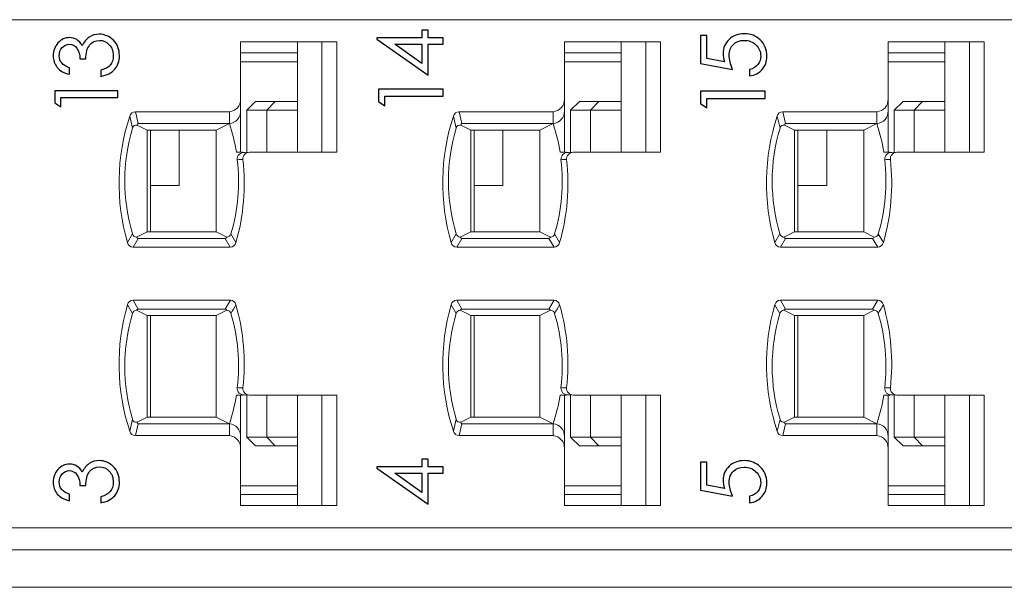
# Model space of a CAD drawing. Header units: millimetres. Extents: x 0 to 427, y 0 to 299.
# Tile 29 of 38: x 158 to 180, y 226 to 239. Entities that reach past the tile are written whole.
import ezdxf

# ---------------------------------------------------------------- set-up
doc = ezdxf.new("R2010")
doc.units = ezdxf.units.MM
doc.header["$LTSCALE"] = 23.1
doc.header["$MEASUREMENT"] = 0
doc.layers.get('0').update_dxf_attribs({"lineweight": 18})
doc.layers.add('1_6', color=7, linetype='Continuous', lineweight=18)
doc.layers.add('layer 1', color=7, linetype='Continuous')

msp = doc.modelspace()

# ---------------------------------------------------------------- linework, layer by layer
at = {"color": 7, "linetype": 'Continuous', "lineweight": 0}
msp.add_line((110.541, 226.369), (207.138, 226.369), dxfattribs=at)
at = {"layer": '1_6', "color": 7, "linetype": 'Continuous', "lineweight": 0}
for p, q in [((202.645, 239.219), (134.96, 239.219)), ((134.96, 227.719), (202.645, 227.719)), ((134.618, 227.219), (204.236, 227.219))]:
    msp.add_line(p, q, dxfattribs=at)
at = {"layer": 'layer 1', "color": 6}
for points, knots in [([(159.269, 238.128), (159.269, 238.128), (159.269, 237.983), (159.269, 237.983), (159.269, 237.983), (159.151, 238.01), (159.06, 238.06), (158.997, 238.135), (158.997, 238.135), (158.934, 238.21), (158.903, 238.299), (158.903, 238.403), (158.903, 238.403), (158.903, 238.516), (158.939, 238.612), (159.01, 238.692), (159.01, 238.692), (159.082, 238.773), (159.169, 238.813), (159.271, 238.813), (159.271, 238.813), (159.394, 238.813), (159.492, 238.752), (159.563, 238.63), (159.563, 238.63), (159.598, 238.713), (159.649, 238.778), (159.717, 238.824), (159.717, 238.824), (159.786, 238.869), (159.86, 238.892), (159.941, 238.892), (159.941, 238.892), (160.067, 238.892), (160.176, 238.846), (160.266, 238.754), (160.266, 238.754), (160.357, 238.662), (160.403, 238.545), (160.403, 238.405), (160.403, 238.405), (160.403, 238.28), (160.367, 238.177), (160.296, 238.096), (160.296, 238.096), (160.225, 238.016), (160.122, 237.962), (159.985, 237.935), (159.985, 237.935), (159.985, 237.935), (159.985, 238.075), (159.985, 238.075), (159.985, 238.075), (160.079, 238.1), (160.149, 238.139), (160.195, 238.191), (160.195, 238.191), (160.241, 238.243), (160.263, 238.315), (160.263, 238.407), (160.263, 238.407), (160.263, 238.506), (160.233, 238.589), (160.172, 238.654), (160.172, 238.654), (160.111, 238.719), (160.038, 238.751), (159.953, 238.751), (159.953, 238.751), (159.858, 238.751), (159.782, 238.715), (159.727, 238.644), (159.727, 238.644), (159.672, 238.572), (159.643, 238.468), (159.641, 238.331), (159.641, 238.331), (159.641, 238.331), (159.51, 238.331), (159.51, 238.331), (159.51, 238.331), (159.51, 238.429), (159.487, 238.509), (159.442, 238.571), (159.442, 238.571), (159.397, 238.633), (159.34, 238.663), (159.271, 238.663), (159.271, 238.663), (159.206, 238.663), (159.151, 238.639), (159.107, 238.589), (159.107, 238.589), (159.062, 238.539), (159.04, 238.477), (159.04, 238.403), (159.04, 238.403), (159.04, 238.337), (159.059, 238.282), (159.097, 238.239), (159.097, 238.239), (159.134, 238.196), (159.192, 238.159), (159.269, 238.128)], [0, 0, 0, 0, 0.037037, 0.037037, 0.037037, 0.037037, 0.074074, 0.074074, 0.074074, 0.074074, 0.111111, 0.111111, 0.111111, 0.111111, 0.148148, 0.148148, 0.148148, 0.148148, 0.185185, 0.185185, 0.185185, 0.185185, 0.222222, 0.222222, 0.222222, 0.222222, 0.259259, 0.259259, 0.259259, 0.259259, 0.296296, 0.296296, 0.296296, 0.296296, 0.333333, 0.333333, 0.333333, 0.333333, 0.37037, 0.37037, 0.37037, 0.37037, 0.407407, 0.407407, 0.407407, 0.407407, 0.444444, 0.444444, 0.444444, 0.444444, 0.481481, 0.481481, 0.481481, 0.481481, 0.518519, 0.518519, 0.518519, 0.518519, 0.555556, 0.555556, 0.555556, 0.555556, 0.592593, 0.592593, 0.592593, 0.592593, 0.62963, 0.62963, 0.62963, 0.62963, 0.666667, 0.666667, 0.666667, 0.666667, 0.703704, 0.703704, 0.703704, 0.703704, 0.740741, 0.740741, 0.740741, 0.740741, 0.777778, 0.777778, 0.777778, 0.777778, 0.814815, 0.814815, 0.814815, 0.814815, 0.851852, 0.851852, 0.851852, 0.851852, 0.888889, 0.888889, 0.888889, 0.888889, 0.925926, 0.925926, 0.925926, 0.925926, 1, 1, 1, 1]), ([(166.233, 238.778), (166.233, 238.778), (166.233, 238.807), (166.233, 238.807), (166.233, 238.807), (166.233, 238.807), (167.252, 238.807), (167.252, 238.807), (167.252, 238.807), (167.252, 238.807), (167.252, 238.984), (167.252, 238.984), (167.252, 238.984), (167.252, 238.984), (167.392, 238.984), (167.392, 238.984), (167.392, 238.984), (167.392, 238.984), (167.392, 238.807), (167.392, 238.807), (167.392, 238.807), (167.392, 238.807), (167.733, 238.807), (167.733, 238.807), (167.733, 238.807), (167.733, 238.807), (167.733, 238.662), (167.733, 238.662), (167.733, 238.662), (167.733, 238.662), (167.392, 238.662), (167.392, 238.662), (167.392, 238.662), (167.392, 238.662), (167.392, 237.961), (167.392, 237.961), (167.392, 237.961), (167.392, 237.961), (166.233, 238.778), (166.233, 238.778)], [0, 0, 0, 0, 0.090909, 0.090909, 0.090909, 0.090909, 0.181818, 0.181818, 0.181818, 0.181818, 0.272727, 0.272727, 0.272727, 0.272727, 0.363636, 0.363636, 0.363636, 0.363636, 0.454545, 0.454545, 0.454545, 0.454545, 0.545455, 0.545455, 0.545455, 0.545455, 0.636364, 0.636364, 0.636364, 0.636364, 0.727273, 0.727273, 0.727273, 0.727273, 0.818182, 0.818182, 0.818182, 0.818182, 1, 1, 1, 1]), ([(173.563, 238.864), (173.563, 238.864), (173.701, 238.864), (173.701, 238.864), (173.701, 238.864), (173.701, 238.864), (173.701, 238.342), (173.701, 238.342), (173.701, 238.342), (173.701, 238.342), (174.101, 238.269), (174.101, 238.269), (174.101, 238.269), (174.082, 238.334), (174.072, 238.395), (174.072, 238.452), (174.072, 238.452), (174.072, 238.58), (174.118, 238.687), (174.208, 238.772), (174.208, 238.772), (174.298, 238.858), (174.413, 238.901), (174.551, 238.901), (174.551, 238.901), (174.695, 238.901), (174.817, 238.854), (174.915, 238.761), (174.915, 238.761), (175.014, 238.668), (175.063, 238.545), (175.063, 238.391), (175.063, 238.391), (175.063, 238.274), (175.028, 238.175), (174.958, 238.093), (174.958, 238.093), (174.888, 238.01), (174.792, 237.961), (174.672, 237.945), (174.672, 237.945), (174.672, 237.945), (174.672, 238.094), (174.672, 238.094), (174.672, 238.094), (174.753, 238.111), (174.816, 238.148), (174.859, 238.204), (174.859, 238.204), (174.903, 238.259), (174.924, 238.324), (174.924, 238.397), (174.924, 238.397), (174.924, 238.494), (174.888, 238.577), (174.816, 238.647), (174.816, 238.647), (174.744, 238.717), (174.655, 238.752), (174.547, 238.752), (174.547, 238.752), (174.449, 238.752), (174.369, 238.721), (174.306, 238.66), (174.306, 238.66), (174.243, 238.599), (174.211, 238.516), (174.211, 238.411), (174.211, 238.411), (174.211, 238.319), (174.237, 238.213), (174.288, 238.094), (174.288, 238.094), (174.288, 238.094), (173.563, 238.23), (173.563, 238.23), (173.563, 238.23), (173.563, 238.23), (173.563, 238.864), (173.563, 238.864)], [0, 0, 0, 0, 0.047619, 0.047619, 0.047619, 0.047619, 0.095238, 0.095238, 0.095238, 0.095238, 0.142857, 0.142857, 0.142857, 0.142857, 0.190476, 0.190476, 0.190476, 0.190476, 0.238095, 0.238095, 0.238095, 0.238095, 0.285714, 0.285714, 0.285714, 0.285714, 0.333333, 0.333333, 0.333333, 0.333333, 0.380952, 0.380952, 0.380952, 0.380952, 0.428571, 0.428571, 0.428571, 0.428571, 0.47619, 0.47619, 0.47619, 0.47619, 0.52381, 0.52381, 0.52381, 0.52381, 0.571429, 0.571429, 0.571429, 0.571429, 0.619048, 0.619048, 0.619048, 0.619048, 0.666667, 0.666667, 0.666667, 0.666667, 0.714286, 0.714286, 0.714286, 0.714286, 0.761905, 0.761905, 0.761905, 0.761905, 0.809524, 0.809524, 0.809524, 0.809524, 0.857143, 0.857143, 0.857143, 0.857143, 0.904762, 0.904762, 0.904762, 0.904762, 1, 1, 1, 1]), ([(167.252, 238.662), (167.252, 238.662), (166.642, 238.662), (166.642, 238.662), (166.642, 238.662), (166.642, 238.662), (167.252, 238.23), (167.252, 238.23), (167.252, 238.23), (167.252, 238.23), (167.252, 238.662), (167.252, 238.662)], [0, 0, 0, 0, 0.25, 0.25, 0.25, 0.25, 0.5, 0.5, 0.5, 0.5, 1, 1, 1, 1]), ([(158.939, 237.34), (158.939, 237.34), (158.939, 237.612), (158.939, 237.612), (158.939, 237.612), (158.939, 237.612), (160.367, 237.612), (160.367, 237.612), (160.367, 237.612), (160.367, 237.612), (160.367, 237.455), (160.367, 237.455), (160.367, 237.455), (160.367, 237.455), (159.078, 237.455), (159.078, 237.455), (159.078, 237.455), (159.078, 237.455), (159.078, 237.245), (159.078, 237.245), (159.078, 237.245), (159.078, 237.245), (158.939, 237.34), (158.939, 237.34)], [0, 0, 0, 0, 0.142857, 0.142857, 0.142857, 0.142857, 0.285714, 0.285714, 0.285714, 0.285714, 0.428571, 0.428571, 0.428571, 0.428571, 0.571429, 0.571429, 0.571429, 0.571429, 0.714286, 0.714286, 0.714286, 0.714286, 1, 1, 1, 1]), ([(166.269, 237.369), (166.269, 237.369), (166.269, 237.647), (166.269, 237.647), (166.269, 237.647), (166.269, 237.647), (167.733, 237.647), (167.733, 237.647), (167.733, 237.647), (167.733, 237.647), (167.733, 237.487), (167.733, 237.487), (167.733, 237.487), (167.733, 237.487), (166.412, 237.487), (166.412, 237.487), (166.412, 237.487), (166.412, 237.487), (166.412, 237.272), (166.412, 237.272), (166.412, 237.272), (166.412, 237.272), (166.269, 237.369), (166.269, 237.369)], [0, 0, 0, 0, 0.142857, 0.142857, 0.142857, 0.142857, 0.285714, 0.285714, 0.285714, 0.285714, 0.428571, 0.428571, 0.428571, 0.428571, 0.571429, 0.571429, 0.571429, 0.571429, 0.714286, 0.714286, 0.714286, 0.714286, 1, 1, 1, 1]), ([(173.563, 237.32), (173.563, 237.32), (173.563, 237.598), (173.563, 237.598), (173.563, 237.598), (173.563, 237.598), (175.026, 237.598), (175.026, 237.598), (175.026, 237.598), (175.026, 237.598), (175.026, 237.438), (175.026, 237.438), (175.026, 237.438), (175.026, 237.438), (173.705, 237.438), (173.705, 237.438), (173.705, 237.438), (173.705, 237.438), (173.705, 237.223), (173.705, 237.223), (173.705, 237.223), (173.705, 237.223), (173.563, 237.32), (173.563, 237.32)], [0, 0, 0, 0, 0.142857, 0.142857, 0.142857, 0.142857, 0.285714, 0.285714, 0.285714, 0.285714, 0.428571, 0.428571, 0.428571, 0.428571, 0.571429, 0.571429, 0.571429, 0.571429, 0.714286, 0.714286, 0.714286, 0.714286, 1, 1, 1, 1]), ([(159.269, 228.475), (159.269, 228.475), (159.269, 228.329), (159.269, 228.329), (159.269, 228.329), (159.151, 228.356), (159.06, 228.407), (158.997, 228.481), (158.997, 228.481), (158.934, 228.556), (158.903, 228.646), (158.903, 228.749), (158.903, 228.749), (158.903, 228.862), (158.938, 228.958), (159.01, 229.039), (159.01, 229.039), (159.082, 229.119), (159.169, 229.159), (159.271, 229.159), (159.271, 229.159), (159.394, 229.159), (159.492, 229.098), (159.563, 228.976), (159.563, 228.976), (159.598, 229.059), (159.649, 229.124), (159.717, 229.17), (159.717, 229.17), (159.786, 229.216), (159.86, 229.238), (159.941, 229.238), (159.941, 229.238), (160.067, 229.238), (160.176, 229.192), (160.266, 229.1), (160.266, 229.1), (160.357, 229.008), (160.403, 228.892), (160.403, 228.751), (160.403, 228.751), (160.403, 228.626), (160.367, 228.524), (160.296, 228.443), (160.296, 228.443), (160.225, 228.362), (160.122, 228.308), (159.985, 228.282), (159.985, 228.282), (159.985, 228.282), (159.985, 228.421), (159.985, 228.421), (159.985, 228.421), (160.079, 228.446), (160.149, 228.485), (160.195, 228.537), (160.195, 228.537), (160.241, 228.59), (160.263, 228.662), (160.263, 228.753), (160.263, 228.753), (160.263, 228.853), (160.233, 228.935), (160.172, 229), (160.172, 229), (160.111, 229.065), (160.038, 229.097), (159.953, 229.097), (159.953, 229.097), (159.858, 229.097), (159.782, 229.061), (159.727, 228.99), (159.727, 228.99), (159.672, 228.918), (159.643, 228.814), (159.641, 228.677), (159.641, 228.677), (159.641, 228.677), (159.509, 228.677), (159.509, 228.677), (159.509, 228.677), (159.509, 228.776), (159.487, 228.856), (159.442, 228.917), (159.442, 228.917), (159.397, 228.979), (159.34, 229.01), (159.271, 229.01), (159.271, 229.01), (159.206, 229.01), (159.151, 228.985), (159.107, 228.935), (159.107, 228.935), (159.062, 228.885), (159.04, 228.823), (159.04, 228.749), (159.04, 228.749), (159.04, 228.683), (159.059, 228.628), (159.097, 228.585), (159.097, 228.585), (159.134, 228.542), (159.192, 228.505), (159.269, 228.475)], [0, 0, 0, 0, 0.037037, 0.037037, 0.037037, 0.037037, 0.074074, 0.074074, 0.074074, 0.074074, 0.111111, 0.111111, 0.111111, 0.111111, 0.148148, 0.148148, 0.148148, 0.148148, 0.185185, 0.185185, 0.185185, 0.185185, 0.222222, 0.222222, 0.222222, 0.222222, 0.259259, 0.259259, 0.259259, 0.259259, 0.296296, 0.296296, 0.296296, 0.296296, 0.333333, 0.333333, 0.333333, 0.333333, 0.37037, 0.37037, 0.37037, 0.37037, 0.407407, 0.407407, 0.407407, 0.407407, 0.444444, 0.444444, 0.444444, 0.444444, 0.481481, 0.481481, 0.481481, 0.481481, 0.518519, 0.518519, 0.518519, 0.518519, 0.555556, 0.555556, 0.555556, 0.555556, 0.592593, 0.592593, 0.592593, 0.592593, 0.62963, 0.62963, 0.62963, 0.62963, 0.666667, 0.666667, 0.666667, 0.666667, 0.703704, 0.703704, 0.703704, 0.703704, 0.740741, 0.740741, 0.740741, 0.740741, 0.777778, 0.777778, 0.777778, 0.777778, 0.814815, 0.814815, 0.814815, 0.814815, 0.851852, 0.851852, 0.851852, 0.851852, 0.888889, 0.888889, 0.888889, 0.888889, 0.925926, 0.925926, 0.925926, 0.925926, 1, 1, 1, 1]), ([(166.233, 229.067), (166.233, 229.067), (166.233, 229.095), (166.233, 229.095), (166.233, 229.095), (166.233, 229.095), (167.252, 229.095), (167.252, 229.095), (167.252, 229.095), (167.252, 229.095), (167.252, 229.273), (167.252, 229.273), (167.252, 229.273), (167.252, 229.273), (167.392, 229.273), (167.392, 229.273), (167.392, 229.273), (167.392, 229.273), (167.392, 229.095), (167.392, 229.095), (167.392, 229.095), (167.392, 229.095), (167.733, 229.095), (167.733, 229.095), (167.733, 229.095), (167.733, 229.095), (167.733, 228.951), (167.733, 228.951), (167.733, 228.951), (167.733, 228.951), (167.392, 228.951), (167.392, 228.951), (167.392, 228.951), (167.392, 228.951), (167.392, 228.249), (167.392, 228.249), (167.392, 228.249), (167.392, 228.249), (166.233, 229.067), (166.233, 229.067)], [0, 0, 0, 0, 0.090909, 0.090909, 0.090909, 0.090909, 0.181818, 0.181818, 0.181818, 0.181818, 0.272727, 0.272727, 0.272727, 0.272727, 0.363636, 0.363636, 0.363636, 0.363636, 0.454545, 0.454545, 0.454545, 0.454545, 0.545455, 0.545455, 0.545455, 0.545455, 0.636364, 0.636364, 0.636364, 0.636364, 0.727273, 0.727273, 0.727273, 0.727273, 0.818182, 0.818182, 0.818182, 0.818182, 1, 1, 1, 1]), ([(173.563, 229.201), (173.563, 229.201), (173.701, 229.201), (173.701, 229.201), (173.701, 229.201), (173.701, 229.201), (173.701, 228.68), (173.701, 228.68), (173.701, 228.68), (173.701, 228.68), (174.101, 228.606), (174.101, 228.606), (174.101, 228.606), (174.082, 228.671), (174.072, 228.733), (174.072, 228.79), (174.072, 228.79), (174.072, 228.917), (174.117, 229.024), (174.208, 229.109), (174.208, 229.109), (174.298, 229.195), (174.413, 229.238), (174.551, 229.238), (174.551, 229.238), (174.695, 229.238), (174.816, 229.191), (174.915, 229.098), (174.915, 229.098), (175.013, 229.005), (175.063, 228.882), (175.063, 228.728), (175.063, 228.728), (175.063, 228.612), (175.028, 228.512), (174.958, 228.43), (174.958, 228.43), (174.888, 228.348), (174.792, 228.298), (174.671, 228.282), (174.671, 228.282), (174.671, 228.282), (174.671, 228.431), (174.671, 228.431), (174.671, 228.431), (174.753, 228.449), (174.815, 228.485), (174.859, 228.541), (174.859, 228.541), (174.902, 228.597), (174.924, 228.661), (174.924, 228.735), (174.924, 228.735), (174.924, 228.831), (174.888, 228.914), (174.816, 228.984), (174.816, 228.984), (174.744, 229.054), (174.654, 229.089), (174.547, 229.089), (174.547, 229.089), (174.449, 229.089), (174.369, 229.058), (174.306, 228.997), (174.306, 228.997), (174.242, 228.936), (174.211, 228.853), (174.211, 228.749), (174.211, 228.749), (174.211, 228.656), (174.237, 228.55), (174.288, 228.431), (174.288, 228.431), (174.288, 228.431), (173.563, 228.567), (173.563, 228.567), (173.563, 228.567), (173.563, 228.567), (173.563, 229.201), (173.563, 229.201)], [0, 0, 0, 0, 0.047619, 0.047619, 0.047619, 0.047619, 0.095238, 0.095238, 0.095238, 0.095238, 0.142857, 0.142857, 0.142857, 0.142857, 0.190476, 0.190476, 0.190476, 0.190476, 0.238095, 0.238095, 0.238095, 0.238095, 0.285714, 0.285714, 0.285714, 0.285714, 0.333333, 0.333333, 0.333333, 0.333333, 0.380952, 0.380952, 0.380952, 0.380952, 0.428571, 0.428571, 0.428571, 0.428571, 0.47619, 0.47619, 0.47619, 0.47619, 0.52381, 0.52381, 0.52381, 0.52381, 0.571429, 0.571429, 0.571429, 0.571429, 0.619048, 0.619048, 0.619048, 0.619048, 0.666667, 0.666667, 0.666667, 0.666667, 0.714286, 0.714286, 0.714286, 0.714286, 0.761905, 0.761905, 0.761905, 0.761905, 0.809524, 0.809524, 0.809524, 0.809524, 0.857143, 0.857143, 0.857143, 0.857143, 0.904762, 0.904762, 0.904762, 0.904762, 1, 1, 1, 1]), ([(167.252, 228.951), (167.252, 228.951), (166.642, 228.951), (166.642, 228.951), (166.642, 228.951), (166.642, 228.951), (167.252, 228.518), (167.252, 228.518), (167.252, 228.518), (167.252, 228.518), (167.252, 228.951), (167.252, 228.951)], [0, 0, 0, 0, 0.25, 0.25, 0.25, 0.25, 0.5, 0.5, 0.5, 0.5, 1, 1, 1, 1])]:
    msp.add_open_spline(points, degree=3, knots=knots, dxfattribs=at)
at = {"layer": 'layer 1', "lineweight": 0}
for points in [[(163.148, 237.423), (163.148, 237.423), (163.148, 238.719), (163.148, 238.719)], [(163.148, 238.719), (163.148, 238.719), (165.327, 238.719), (165.327, 238.719)], [(164.437, 236.219), (164.437, 236.219), (164.437, 238.719), (164.437, 238.719)], [(164.99, 238.719), (164.99, 238.719), (164.99, 236.219), (164.99, 236.219)], [(165.327, 238.719), (165.327, 238.719), (165.327, 236.219), (165.327, 236.219)], [(170.478, 237.423), (170.478, 237.423), (170.478, 238.719), (170.478, 238.719)], [(170.478, 238.719), (170.478, 238.719), (172.657, 238.719), (172.657, 238.719)], [(171.767, 236.219), (171.767, 236.219), (171.767, 238.719), (171.767, 238.719)], [(172.32, 238.719), (172.32, 238.719), (172.32, 236.219), (172.32, 236.219)], [(172.657, 238.719), (172.657, 238.719), (172.657, 236.219), (172.657, 236.219)], [(177.808, 237.423), (177.808, 237.423), (177.808, 238.719), (177.808, 238.719)], [(177.808, 238.719), (177.808, 238.719), (179.987, 238.719), (179.987, 238.719)], [(179.097, 236.219), (179.097, 236.219), (179.097, 238.719), (179.097, 238.719)], [(179.65, 238.719), (179.65, 238.719), (179.65, 236.219), (179.65, 236.219)], [(179.987, 238.719), (179.987, 238.719), (179.987, 236.219), (179.987, 236.219)], [(164.437, 238.469), (164.437, 238.469), (163.148, 238.469), (163.148, 238.469)], [(171.767, 238.469), (171.767, 238.469), (170.478, 238.469), (170.478, 238.469)], [(179.097, 238.469), (179.097, 238.469), (177.808, 238.469), (177.808, 238.469)], [(164.437, 238.269), (164.437, 238.269), (163.148, 238.269), (163.148, 238.269)], [(171.767, 238.269), (171.767, 238.269), (170.478, 238.269), (170.478, 238.269)], [(179.097, 238.269), (179.097, 238.269), (177.808, 238.269), (177.808, 238.269)], [(162.893, 237.136), (163.042, 237.145), (163.156, 237.273), (163.148, 237.423)], [(163.148, 237.156), (163.148, 237.156), (163.148, 237.423), (163.148, 237.423)], [(163.288, 237.169), (163.288, 237.169), (163.488, 237.369), (163.488, 237.369)], [(163.488, 237.369), (163.488, 237.369), (163.926, 237.369), (163.926, 237.369)], [(163.926, 237.369), (163.926, 237.369), (163.738, 237.169), (163.738, 237.169)], [(163.926, 237.369), (163.926, 237.369), (164.437, 237.369), (164.437, 237.369)], [(170.223, 237.136), (170.372, 237.145), (170.486, 237.273), (170.478, 237.423)], [(170.478, 237.156), (170.478, 237.156), (170.478, 237.423), (170.478, 237.423)], [(170.618, 237.169), (170.618, 237.169), (170.818, 237.369), (170.818, 237.369)], [(170.818, 237.369), (170.818, 237.369), (171.256, 237.369), (171.256, 237.369)], [(171.256, 237.369), (171.256, 237.369), (171.068, 237.169), (171.068, 237.169)], [(171.256, 237.369), (171.256, 237.369), (171.767, 237.369), (171.767, 237.369)], [(177.553, 237.136), (177.702, 237.145), (177.816, 237.273), (177.808, 237.423)], [(177.808, 237.156), (177.808, 237.156), (177.808, 237.423), (177.808, 237.423)], [(177.948, 237.169), (177.948, 237.169), (178.148, 237.369), (178.148, 237.369)], [(178.148, 237.369), (178.148, 237.369), (178.586, 237.369), (178.586, 237.369)], [(178.586, 237.369), (178.586, 237.369), (178.398, 237.169), (178.398, 237.169)], [(178.586, 237.369), (178.586, 237.369), (179.097, 237.369), (179.097, 237.369)], [(160.636, 237.037), (160.332, 236.109), (160.314, 235.111), (160.585, 234.172)], [(160.764, 237.136), (160.704, 237.134), (160.653, 237.094), (160.636, 237.037)], [(160.701, 236.766), (160.701, 236.766), (160.636, 237.037), (160.636, 237.037)], [(160.764, 237.136), (160.764, 237.136), (162.893, 237.136), (162.893, 237.136)], [(160.829, 236.869), (160.829, 236.869), (160.764, 237.136), (160.764, 237.136)], [(162.893, 236.869), (163.042, 236.879), (163.156, 237.007), (163.148, 237.156)], [(162.893, 236.869), (162.893, 236.869), (162.893, 237.136), (162.893, 237.136)], [(163.148, 237.156), (163.148, 237.156), (163.148, 236.22), (163.148, 236.22)], [(163.738, 237.169), (163.738, 237.169), (163.288, 237.169), (163.288, 237.169)], [(163.288, 236.216), (163.288, 236.216), (163.288, 237.169), (163.288, 237.169)], [(163.738, 237.169), (163.738, 237.169), (164.437, 237.169), (164.437, 237.169)], [(163.738, 237.169), (163.738, 237.169), (163.738, 236.217), (163.738, 236.217)], [(167.966, 237.037), (167.662, 236.109), (167.644, 235.111), (167.915, 234.172)], [(168.094, 237.136), (168.034, 237.134), (167.983, 237.094), (167.966, 237.037)], [(168.031, 236.766), (168.031, 236.766), (167.966, 237.037), (167.966, 237.037)], [(168.094, 237.136), (168.094, 237.136), (170.223, 237.136), (170.223, 237.136)], [(168.159, 236.869), (168.159, 236.869), (168.094, 237.136), (168.094, 237.136)], [(170.223, 236.869), (170.372, 236.879), (170.486, 237.007), (170.478, 237.156)], [(170.223, 236.869), (170.223, 236.869), (170.223, 237.136), (170.223, 237.136)], [(170.478, 237.156), (170.478, 237.156), (170.478, 236.22), (170.478, 236.22)], [(170.618, 236.216), (170.618, 236.216), (170.618, 237.169), (170.618, 237.169)], [(171.068, 237.169), (171.068, 237.169), (170.618, 237.169), (170.618, 237.169)], [(171.068, 237.169), (171.068, 237.169), (171.767, 237.169), (171.767, 237.169)], [(171.068, 237.169), (171.068, 237.169), (171.068, 236.217), (171.068, 236.217)], [(175.296, 237.037), (174.992, 236.109), (174.974, 235.111), (175.245, 234.172)], [(175.424, 237.136), (175.364, 237.134), (175.313, 237.094), (175.296, 237.037)], [(175.361, 236.766), (175.361, 236.766), (175.296, 237.037), (175.296, 237.037)], [(175.424, 237.136), (175.424, 237.136), (177.553, 237.136), (177.553, 237.136)], [(175.489, 236.869), (175.489, 236.869), (175.424, 237.136), (175.424, 237.136)], [(177.553, 236.869), (177.702, 236.879), (177.816, 237.007), (177.808, 237.156)], [(177.553, 236.869), (177.553, 236.869), (177.553, 237.136), (177.553, 237.136)], [(177.808, 237.156), (177.808, 237.156), (177.808, 236.22), (177.808, 236.22)], [(177.948, 236.216), (177.948, 236.216), (177.948, 237.169), (177.948, 237.169)], [(178.398, 237.169), (178.398, 237.169), (177.948, 237.169), (177.948, 237.169)], [(178.398, 237.169), (178.398, 237.169), (179.097, 237.169), (179.097, 237.169)], [(178.398, 237.169), (178.398, 237.169), (178.398, 236.217), (178.398, 236.217)], [(160.806, 236.833), (160.758, 236.843), (160.711, 236.814), (160.701, 236.766)], [(160.829, 236.869), (160.814, 236.864), (160.804, 236.849), (160.806, 236.833)], [(160.806, 236.833), (160.806, 236.833), (161.03, 236.719), (161.03, 236.719)], [(160.829, 236.869), (160.829, 236.869), (162.893, 236.869), (162.893, 236.869)], [(162.893, 236.869), (162.893, 236.869), (162.596, 236.719), (162.596, 236.719)], [(163.051, 236.219), (163.016, 236.44), (162.963, 236.657), (162.893, 236.869)], [(168.136, 236.833), (168.088, 236.843), (168.041, 236.814), (168.031, 236.766)], [(168.159, 236.869), (168.144, 236.864), (168.134, 236.849), (168.136, 236.833)], [(168.136, 236.833), (168.136, 236.833), (168.36, 236.719), (168.36, 236.719)], [(168.159, 236.869), (168.159, 236.869), (170.223, 236.869), (170.223, 236.869)], [(170.223, 236.869), (170.223, 236.869), (169.926, 236.719), (169.926, 236.719)], [(170.381, 236.219), (170.346, 236.44), (170.293, 236.657), (170.223, 236.869)], [(175.466, 236.833), (175.418, 236.843), (175.371, 236.814), (175.361, 236.766)], [(175.489, 236.869), (175.474, 236.864), (175.464, 236.849), (175.466, 236.833)], [(175.466, 236.833), (175.466, 236.833), (175.69, 236.719), (175.69, 236.719)], [(175.489, 236.869), (175.489, 236.869), (177.553, 236.869), (177.553, 236.869)], [(177.553, 236.869), (177.553, 236.869), (177.256, 236.719), (177.256, 236.719)], [(177.711, 236.219), (177.676, 236.44), (177.623, 236.657), (177.553, 236.869)], [(160.701, 236.766), (160.466, 235.985), (160.465, 235.153), (160.699, 234.371)], [(162.596, 236.719), (162.596, 236.719), (161.03, 236.719), (161.03, 236.719)], [(161.03, 234.419), (161.03, 234.419), (161.03, 236.719), (161.03, 236.719)], [(161.108, 236.719), (161.108, 236.719), (161.108, 234.419), (161.108, 234.419)], [(161.758, 236.719), (161.758, 236.719), (161.758, 235.469), (161.758, 235.469)], [(162.596, 236.719), (162.596, 236.719), (162.596, 234.419), (162.596, 234.419)], [(168.031, 236.766), (167.796, 235.985), (167.795, 235.153), (168.029, 234.371)], [(169.926, 236.719), (169.926, 236.719), (168.36, 236.719), (168.36, 236.719)], [(168.36, 234.419), (168.36, 234.419), (168.36, 236.719), (168.36, 236.719)], [(168.438, 236.719), (168.438, 236.719), (168.438, 234.419), (168.438, 234.419)], [(169.088, 236.719), (169.088, 236.719), (169.088, 235.469), (169.088, 235.469)], [(169.926, 236.719), (169.926, 236.719), (169.926, 234.419), (169.926, 234.419)], [(175.361, 236.766), (175.126, 235.985), (175.125, 235.153), (175.359, 234.371)], [(177.256, 236.719), (177.256, 236.719), (175.69, 236.719), (175.69, 236.719)], [(175.69, 234.419), (175.69, 234.419), (175.69, 236.719), (175.69, 236.719)], [(175.768, 236.719), (175.768, 236.719), (175.768, 234.419), (175.768, 234.419)], [(176.418, 236.719), (176.418, 236.719), (176.418, 235.469), (176.418, 235.469)], [(177.256, 236.719), (177.256, 236.719), (177.256, 234.419), (177.256, 234.419)], [(163.238, 236.216), (163.175, 236.22), (163.113, 236.221), (163.051, 236.219)], [(163.238, 236.216), (163.238, 236.216), (163.35, 236.217), (163.35, 236.217)], [(165.327, 236.219), (165.327, 236.219), (163.35, 236.217), (163.35, 236.217)], [(170.568, 236.216), (170.505, 236.22), (170.443, 236.221), (170.381, 236.219)], [(170.568, 236.216), (170.568, 236.216), (170.68, 236.217), (170.68, 236.217)], [(172.657, 236.219), (172.657, 236.219), (170.68, 236.217), (170.68, 236.217)], [(177.898, 236.216), (177.835, 236.22), (177.773, 236.221), (177.711, 236.219)], [(177.898, 236.216), (177.898, 236.216), (178.01, 236.217), (178.01, 236.217)], [(179.987, 236.219), (179.987, 236.219), (178.01, 236.217), (178.01, 236.217)], [(162.927, 234.371), (163.09, 234.915), (163.139, 235.487), (163.071, 236.05)], [(163.041, 234.172), (163.216, 234.783), (163.271, 235.422), (163.2, 236.053)], [(163.2, 236.053), (163.157, 236.057), (163.114, 236.056), (163.071, 236.05)], [(170.257, 234.371), (170.42, 234.915), (170.469, 235.487), (170.401, 236.05)], [(170.371, 234.172), (170.546, 234.783), (170.601, 235.422), (170.53, 236.053)], [(170.53, 236.053), (170.487, 236.057), (170.444, 236.056), (170.401, 236.05)], [(177.587, 234.371), (177.75, 234.915), (177.799, 235.487), (177.731, 236.05)], [(177.701, 234.172), (177.876, 234.783), (177.931, 235.422), (177.86, 236.053)], [(177.86, 236.053), (177.817, 236.057), (177.774, 236.056), (177.731, 236.05)], [(161.758, 235.469), (161.758, 235.469), (161.108, 235.469), (161.108, 235.469)], [(169.088, 235.469), (169.088, 235.469), (168.438, 235.469), (168.438, 235.469)], [(176.418, 235.469), (176.418, 235.469), (175.768, 235.469), (175.768, 235.469)], [(160.699, 234.371), (160.699, 234.371), (160.585, 234.172), (160.585, 234.172)], [(160.699, 234.371), (160.71, 234.33), (160.747, 234.3), (160.79, 234.299)], [(161.03, 234.419), (161.03, 234.419), (160.79, 234.299), (160.79, 234.299)], [(161.03, 234.419), (161.03, 234.419), (162.596, 234.419), (162.596, 234.419)], [(162.836, 234.299), (162.836, 234.299), (162.596, 234.419), (162.596, 234.419)], [(162.836, 234.299), (162.879, 234.3), (162.916, 234.33), (162.927, 234.371)], [(163.041, 234.172), (163.041, 234.172), (162.927, 234.371), (162.927, 234.371)], [(168.029, 234.371), (168.029, 234.371), (167.915, 234.172), (167.915, 234.172)], [(168.029, 234.371), (168.04, 234.33), (168.077, 234.3), (168.12, 234.299)], [(168.36, 234.419), (168.36, 234.419), (168.12, 234.299), (168.12, 234.299)], [(168.36, 234.419), (168.36, 234.419), (169.926, 234.419), (169.926, 234.419)], [(170.166, 234.299), (170.166, 234.299), (169.926, 234.419), (169.926, 234.419)], [(170.166, 234.299), (170.209, 234.3), (170.246, 234.33), (170.257, 234.371)], [(170.371, 234.172), (170.371, 234.172), (170.257, 234.371), (170.257, 234.371)], [(175.359, 234.371), (175.359, 234.371), (175.245, 234.172), (175.245, 234.172)], [(175.359, 234.371), (175.37, 234.33), (175.407, 234.3), (175.45, 234.299)], [(175.69, 234.419), (175.69, 234.419), (175.45, 234.299), (175.45, 234.299)], [(175.69, 234.419), (175.69, 234.419), (177.256, 234.419), (177.256, 234.419)], [(177.496, 234.299), (177.496, 234.299), (177.256, 234.419), (177.256, 234.419)], [(177.496, 234.299), (177.539, 234.3), (177.576, 234.33), (177.587, 234.371)], [(177.701, 234.172), (177.701, 234.172), (177.587, 234.371), (177.587, 234.371)], [(160.585, 234.172), (160.6, 234.114), (160.651, 234.072), (160.711, 234.069)], [(160.828, 234.269), (160.828, 234.269), (160.711, 234.069), (160.711, 234.069)], [(160.79, 234.299), (160.795, 234.282), (160.81, 234.27), (160.828, 234.269)], [(160.828, 234.269), (160.828, 234.269), (162.798, 234.269), (162.798, 234.269)], [(162.798, 234.269), (162.816, 234.27), (162.831, 234.282), (162.836, 234.299)], [(162.798, 234.269), (162.798, 234.269), (162.914, 234.069), (162.914, 234.069)], [(162.914, 234.069), (162.974, 234.072), (163.026, 234.113), (163.041, 234.172)], [(167.915, 234.172), (167.93, 234.114), (167.981, 234.072), (168.041, 234.069)], [(168.158, 234.269), (168.158, 234.269), (168.041, 234.069), (168.041, 234.069)], [(168.12, 234.299), (168.125, 234.282), (168.14, 234.27), (168.158, 234.269)], [(168.158, 234.269), (168.158, 234.269), (170.128, 234.269), (170.128, 234.269)], [(170.128, 234.269), (170.146, 234.27), (170.161, 234.282), (170.166, 234.299)], [(170.128, 234.269), (170.128, 234.269), (170.244, 234.069), (170.244, 234.069)], [(170.244, 234.069), (170.304, 234.072), (170.356, 234.113), (170.371, 234.172)], [(175.245, 234.172), (175.26, 234.114), (175.311, 234.072), (175.371, 234.069)], [(175.488, 234.269), (175.488, 234.269), (175.371, 234.069), (175.371, 234.069)], [(175.45, 234.299), (175.455, 234.282), (175.47, 234.27), (175.488, 234.269)], [(175.488, 234.269), (175.488, 234.269), (177.458, 234.269), (177.458, 234.269)], [(177.458, 234.269), (177.476, 234.27), (177.491, 234.282), (177.496, 234.299)], [(177.458, 234.269), (177.458, 234.269), (177.574, 234.069), (177.574, 234.069)], [(177.574, 234.069), (177.634, 234.072), (177.686, 234.113), (177.701, 234.172)], [(162.914, 234.069), (162.914, 234.069), (160.711, 234.069), (160.711, 234.069)], [(170.244, 234.069), (170.244, 234.069), (168.041, 234.069), (168.041, 234.069)], [(177.574, 234.069), (177.574, 234.069), (175.371, 234.069), (175.371, 234.069)], [(160.585, 232.766), (160.314, 231.828), (160.332, 230.83), (160.636, 229.902)], [(160.713, 232.869), (160.652, 232.867), (160.6, 232.825), (160.585, 232.766)], [(160.585, 232.766), (160.585, 232.766), (160.699, 232.568), (160.699, 232.568)], [(160.713, 232.869), (160.713, 232.869), (162.915, 232.869), (162.915, 232.869)], [(160.828, 232.669), (160.828, 232.669), (160.713, 232.869), (160.713, 232.869)], [(162.798, 232.669), (162.798, 232.669), (162.915, 232.869), (162.915, 232.869)], [(163.041, 232.767), (163.026, 232.825), (162.975, 232.867), (162.915, 232.869)], [(162.927, 232.568), (162.966, 232.634), (163.004, 232.7), (163.041, 232.767)], [(163.2, 230.886), (163.271, 231.517), (163.216, 232.156), (163.041, 232.767)], [(167.915, 232.766), (167.644, 231.828), (167.662, 230.83), (167.966, 229.902)], [(168.043, 232.869), (167.982, 232.867), (167.93, 232.825), (167.915, 232.766)], [(167.915, 232.766), (167.915, 232.766), (168.029, 232.568), (168.029, 232.568)], [(168.043, 232.869), (168.043, 232.869), (170.245, 232.869), (170.245, 232.869)], [(168.158, 232.669), (168.158, 232.669), (168.043, 232.869), (168.043, 232.869)], [(170.128, 232.669), (170.128, 232.669), (170.245, 232.869), (170.245, 232.869)], [(170.371, 232.767), (170.356, 232.825), (170.305, 232.867), (170.245, 232.869)], [(170.257, 232.568), (170.296, 232.634), (170.334, 232.7), (170.371, 232.767)], [(170.53, 230.886), (170.601, 231.517), (170.546, 232.156), (170.371, 232.767)], [(175.245, 232.766), (174.974, 231.828), (174.992, 230.83), (175.296, 229.902)], [(175.373, 232.869), (175.312, 232.867), (175.26, 232.825), (175.245, 232.766)], [(175.245, 232.766), (175.245, 232.766), (175.359, 232.568), (175.359, 232.568)], [(175.373, 232.869), (175.373, 232.869), (177.575, 232.869), (177.575, 232.869)], [(175.488, 232.669), (175.488, 232.669), (175.373, 232.869), (175.373, 232.869)], [(177.458, 232.669), (177.458, 232.669), (177.575, 232.869), (177.575, 232.869)], [(177.701, 232.767), (177.686, 232.825), (177.635, 232.867), (177.575, 232.869)], [(177.587, 232.568), (177.626, 232.634), (177.664, 232.7), (177.701, 232.767)], [(177.86, 230.886), (177.931, 231.517), (177.876, 232.156), (177.701, 232.767)], [(160.699, 232.568), (160.465, 231.786), (160.466, 230.953), (160.701, 230.172)], [(160.79, 232.64), (160.747, 232.638), (160.71, 232.609), (160.699, 232.568)], [(160.828, 232.669), (160.81, 232.669), (160.795, 232.657), (160.79, 232.64)], [(160.79, 232.64), (160.79, 232.64), (161.03, 232.519), (161.03, 232.519)], [(162.798, 232.669), (162.798, 232.669), (160.828, 232.669), (160.828, 232.669)], [(162.596, 232.519), (162.596, 232.519), (162.836, 232.64), (162.836, 232.64)], [(162.836, 232.64), (162.831, 232.657), (162.816, 232.668), (162.798, 232.669)], [(162.927, 232.568), (162.916, 232.609), (162.879, 232.638), (162.836, 232.64)], [(163.071, 230.889), (163.139, 231.452), (163.09, 232.024), (162.927, 232.568)], [(168.029, 232.568), (167.795, 231.786), (167.796, 230.953), (168.031, 230.172)], [(168.12, 232.64), (168.077, 232.638), (168.04, 232.609), (168.029, 232.568)], [(168.158, 232.669), (168.14, 232.669), (168.125, 232.657), (168.12, 232.64)], [(168.12, 232.64), (168.12, 232.64), (168.36, 232.519), (168.36, 232.519)], [(170.128, 232.669), (170.128, 232.669), (168.158, 232.669), (168.158, 232.669)], [(169.926, 232.519), (169.926, 232.519), (170.166, 232.64), (170.166, 232.64)], [(170.166, 232.64), (170.161, 232.657), (170.146, 232.668), (170.128, 232.669)], [(170.257, 232.568), (170.246, 232.609), (170.209, 232.638), (170.166, 232.64)], [(170.401, 230.889), (170.469, 231.452), (170.42, 232.024), (170.257, 232.568)], [(175.359, 232.568), (175.125, 231.786), (175.126, 230.953), (175.361, 230.172)], [(175.45, 232.64), (175.407, 232.638), (175.37, 232.609), (175.359, 232.568)], [(175.488, 232.669), (175.47, 232.669), (175.455, 232.657), (175.45, 232.64)], [(175.45, 232.64), (175.45, 232.64), (175.69, 232.519), (175.69, 232.519)], [(177.458, 232.669), (177.458, 232.669), (175.488, 232.669), (175.488, 232.669)], [(177.256, 232.519), (177.256, 232.519), (177.496, 232.64), (177.496, 232.64)], [(177.496, 232.64), (177.491, 232.657), (177.476, 232.668), (177.458, 232.669)], [(177.587, 232.568), (177.576, 232.609), (177.539, 232.638), (177.496, 232.64)], [(177.731, 230.889), (177.799, 231.452), (177.75, 232.024), (177.587, 232.568)], [(162.596, 232.519), (162.596, 232.519), (161.03, 232.519), (161.03, 232.519)], [(161.03, 230.219), (161.03, 230.219), (161.03, 232.519), (161.03, 232.519)], [(161.108, 230.219), (161.108, 230.219), (161.108, 232.519), (161.108, 232.519)], [(162.596, 230.219), (162.596, 230.219), (162.596, 232.519), (162.596, 232.519)], [(169.926, 232.519), (169.926, 232.519), (168.36, 232.519), (168.36, 232.519)], [(168.36, 230.219), (168.36, 230.219), (168.36, 232.519), (168.36, 232.519)], [(168.438, 230.219), (168.438, 230.219), (168.438, 232.519), (168.438, 232.519)], [(169.926, 230.219), (169.926, 230.219), (169.926, 232.519), (169.926, 232.519)], [(177.256, 232.519), (177.256, 232.519), (175.69, 232.519), (175.69, 232.519)], [(175.69, 230.219), (175.69, 230.219), (175.69, 232.519), (175.69, 232.519)], [(175.768, 230.219), (175.768, 230.219), (175.768, 232.519), (175.768, 232.519)], [(177.256, 230.219), (177.256, 230.219), (177.256, 232.519), (177.256, 232.519)], [(163.071, 230.889), (163.114, 230.883), (163.157, 230.882), (163.2, 230.886)], [(170.401, 230.889), (170.444, 230.883), (170.487, 230.882), (170.53, 230.886)], [(177.731, 230.889), (177.774, 230.883), (177.817, 230.882), (177.86, 230.886)], [(162.893, 230.069), (162.963, 230.281), (163.016, 230.499), (163.051, 230.719)], [(163.051, 230.719), (163.113, 230.718), (163.176, 230.719), (163.238, 230.723)], [(163.148, 229.782), (163.148, 229.782), (163.148, 230.719), (163.148, 230.719)], [(163.349, 230.722), (163.349, 230.722), (163.238, 230.723), (163.238, 230.723)], [(163.288, 229.769), (163.288, 229.769), (163.288, 230.722), (163.288, 230.722)], [(163.349, 230.722), (163.349, 230.722), (165.327, 230.72), (165.327, 230.72)], [(163.738, 229.769), (163.738, 229.769), (163.738, 230.722), (163.738, 230.722)], [(164.437, 228.219), (164.437, 228.219), (164.437, 230.719), (164.437, 230.719)], [(164.99, 228.219), (164.99, 228.219), (164.99, 230.719), (164.99, 230.719)], [(165.327, 230.72), (165.327, 230.72), (165.327, 228.219), (165.327, 228.219)], [(170.223, 230.069), (170.293, 230.281), (170.346, 230.499), (170.381, 230.719)], [(170.381, 230.719), (170.443, 230.718), (170.506, 230.719), (170.568, 230.723)], [(170.478, 229.782), (170.478, 229.782), (170.478, 230.719), (170.478, 230.719)], [(170.679, 230.722), (170.679, 230.722), (170.568, 230.723), (170.568, 230.723)], [(170.618, 229.769), (170.618, 229.769), (170.618, 230.722), (170.618, 230.722)], [(170.679, 230.722), (170.679, 230.722), (172.657, 230.72), (172.657, 230.72)], [(171.068, 229.769), (171.068, 229.769), (171.068, 230.722), (171.068, 230.722)], [(171.767, 228.219), (171.767, 228.219), (171.767, 230.719), (171.767, 230.719)], [(172.32, 228.219), (172.32, 228.219), (172.32, 230.719), (172.32, 230.719)], [(172.657, 230.72), (172.657, 230.72), (172.657, 228.219), (172.657, 228.219)], [(177.553, 230.069), (177.623, 230.281), (177.676, 230.499), (177.711, 230.719)], [(177.711, 230.719), (177.773, 230.718), (177.836, 230.719), (177.898, 230.723)], [(177.808, 229.782), (177.808, 229.782), (177.808, 230.719), (177.808, 230.719)], [(178.009, 230.722), (178.009, 230.722), (177.898, 230.723), (177.898, 230.723)], [(177.948, 229.769), (177.948, 229.769), (177.948, 230.722), (177.948, 230.722)], [(178.009, 230.722), (178.009, 230.722), (179.987, 230.72), (179.987, 230.72)], [(178.398, 229.769), (178.398, 229.769), (178.398, 230.722), (178.398, 230.722)], [(179.097, 228.219), (179.097, 228.219), (179.097, 230.719), (179.097, 230.719)], [(179.65, 228.219), (179.65, 228.219), (179.65, 230.719), (179.65, 230.719)], [(179.987, 230.72), (179.987, 230.72), (179.987, 228.219), (179.987, 228.219)], [(160.701, 230.172), (160.701, 230.172), (160.636, 229.902), (160.636, 229.902)], [(160.701, 230.172), (160.711, 230.125), (160.758, 230.095), (160.806, 230.106)], [(160.806, 230.106), (160.804, 230.09), (160.814, 230.075), (160.829, 230.069)], [(161.03, 230.219), (161.03, 230.219), (160.806, 230.106), (160.806, 230.106)], [(161.03, 230.219), (161.03, 230.219), (162.596, 230.219), (162.596, 230.219)], [(162.596, 230.219), (162.596, 230.219), (162.893, 230.069), (162.893, 230.069)], [(168.031, 230.172), (168.031, 230.172), (167.966, 229.902), (167.966, 229.902)], [(168.031, 230.172), (168.041, 230.125), (168.088, 230.095), (168.136, 230.106)], [(168.136, 230.106), (168.134, 230.09), (168.144, 230.075), (168.159, 230.069)], [(168.36, 230.219), (168.36, 230.219), (168.136, 230.106), (168.136, 230.106)], [(168.36, 230.219), (168.36, 230.219), (169.926, 230.219), (169.926, 230.219)], [(169.926, 230.219), (169.926, 230.219), (170.223, 230.069), (170.223, 230.069)], [(175.361, 230.172), (175.361, 230.172), (175.296, 229.902), (175.296, 229.902)], [(175.361, 230.172), (175.371, 230.125), (175.418, 230.095), (175.466, 230.106)], [(175.466, 230.106), (175.464, 230.09), (175.474, 230.075), (175.489, 230.069)], [(175.69, 230.219), (175.69, 230.219), (175.466, 230.106), (175.466, 230.106)], [(175.69, 230.219), (175.69, 230.219), (177.256, 230.219), (177.256, 230.219)], [(177.256, 230.219), (177.256, 230.219), (177.553, 230.069), (177.553, 230.069)], [(160.636, 229.902), (160.653, 229.845), (160.704, 229.804), (160.764, 229.803)], [(160.829, 230.069), (160.829, 230.069), (160.764, 229.803), (160.764, 229.803)], [(162.893, 230.069), (162.893, 230.069), (160.829, 230.069), (160.829, 230.069)], [(163.148, 229.783), (163.156, 229.932), (163.042, 230.06), (162.893, 230.069)], [(162.893, 230.069), (162.893, 230.069), (162.893, 229.803), (162.893, 229.803)], [(167.966, 229.902), (167.983, 229.845), (168.034, 229.804), (168.094, 229.803)], [(168.159, 230.069), (168.159, 230.069), (168.094, 229.803), (168.094, 229.803)], [(170.223, 230.069), (170.223, 230.069), (168.159, 230.069), (168.159, 230.069)], [(170.478, 229.783), (170.486, 229.932), (170.372, 230.06), (170.223, 230.069)], [(170.223, 230.069), (170.223, 230.069), (170.223, 229.803), (170.223, 229.803)], [(175.296, 229.902), (175.313, 229.845), (175.364, 229.804), (175.424, 229.803)], [(175.489, 230.069), (175.489, 230.069), (175.424, 229.803), (175.424, 229.803)], [(177.553, 230.069), (177.553, 230.069), (175.489, 230.069), (175.489, 230.069)], [(177.808, 229.783), (177.816, 229.932), (177.702, 230.06), (177.553, 230.069)], [(177.553, 230.069), (177.553, 230.069), (177.553, 229.803), (177.553, 229.803)], [(162.893, 229.803), (162.893, 229.803), (160.764, 229.803), (160.764, 229.803)], [(163.148, 229.516), (163.156, 229.665), (163.042, 229.793), (162.893, 229.803)], [(163.148, 229.782), (163.148, 229.782), (163.148, 229.516), (163.148, 229.516)], [(163.288, 229.769), (163.288, 229.769), (163.738, 229.769), (163.738, 229.769)], [(163.488, 229.569), (163.488, 229.569), (163.288, 229.769), (163.288, 229.769)], [(163.738, 229.769), (163.738, 229.769), (164.437, 229.769), (164.437, 229.769)], [(163.926, 229.569), (163.926, 229.569), (163.738, 229.769), (163.738, 229.769)], [(170.223, 229.803), (170.223, 229.803), (168.094, 229.803), (168.094, 229.803)], [(170.478, 229.516), (170.486, 229.665), (170.372, 229.793), (170.223, 229.803)], [(170.478, 229.782), (170.478, 229.782), (170.478, 229.516), (170.478, 229.516)], [(170.618, 229.769), (170.618, 229.769), (171.068, 229.769), (171.068, 229.769)], [(170.818, 229.569), (170.818, 229.569), (170.618, 229.769), (170.618, 229.769)], [(171.068, 229.769), (171.068, 229.769), (171.767, 229.769), (171.767, 229.769)], [(171.256, 229.569), (171.256, 229.569), (171.068, 229.769), (171.068, 229.769)], [(177.553, 229.803), (177.553, 229.803), (175.424, 229.803), (175.424, 229.803)], [(177.808, 229.516), (177.816, 229.665), (177.702, 229.793), (177.553, 229.803)], [(177.808, 229.782), (177.808, 229.782), (177.808, 229.516), (177.808, 229.516)], [(178.148, 229.569), (178.148, 229.569), (177.948, 229.769), (177.948, 229.769)], [(177.948, 229.769), (177.948, 229.769), (178.398, 229.769), (178.398, 229.769)], [(178.398, 229.769), (178.398, 229.769), (179.097, 229.769), (179.097, 229.769)], [(178.586, 229.569), (178.586, 229.569), (178.398, 229.769), (178.398, 229.769)], [(163.148, 228.219), (163.148, 228.219), (163.148, 229.516), (163.148, 229.516)], [(163.926, 229.569), (163.926, 229.569), (163.488, 229.569), (163.488, 229.569)], [(164.437, 229.569), (164.437, 229.569), (163.926, 229.569), (163.926, 229.569)], [(170.478, 228.219), (170.478, 228.219), (170.478, 229.516), (170.478, 229.516)], [(171.256, 229.569), (171.256, 229.569), (170.818, 229.569), (170.818, 229.569)], [(171.767, 229.569), (171.767, 229.569), (171.256, 229.569), (171.256, 229.569)], [(177.808, 228.219), (177.808, 228.219), (177.808, 229.516), (177.808, 229.516)], [(178.586, 229.569), (178.586, 229.569), (178.148, 229.569), (178.148, 229.569)], [(179.097, 229.569), (179.097, 229.569), (178.586, 229.569), (178.586, 229.569)], [(164.437, 228.669), (164.437, 228.669), (163.148, 228.669), (163.148, 228.669)], [(171.767, 228.669), (171.767, 228.669), (170.478, 228.669), (170.478, 228.669)], [(179.097, 228.669), (179.097, 228.669), (177.808, 228.669), (177.808, 228.669)], [(164.437, 228.469), (164.437, 228.469), (163.148, 228.469), (163.148, 228.469)], [(171.767, 228.469), (171.767, 228.469), (170.478, 228.469), (170.478, 228.469)], [(179.097, 228.469), (179.097, 228.469), (177.808, 228.469), (177.808, 228.469)], [(165.327, 228.219), (165.327, 228.219), (163.148, 228.219), (163.148, 228.219)], [(172.657, 228.219), (172.657, 228.219), (170.478, 228.219), (170.478, 228.219)], [(179.987, 228.219), (179.987, 228.219), (177.808, 228.219), (177.808, 228.219)]]:
    msp.add_open_spline(points, degree=3, dxfattribs=at)
for points in [[(163.238, 236.216), (163.193, 236.22), (163.148, 236.203), (163.116, 236.171), (163.116, 236.171), (163.084, 236.139), (163.068, 236.095), (163.071, 236.05)], [(163.35, 236.217), (163.307, 236.218), (163.266, 236.2), (163.238, 236.169), (163.238, 236.169), (163.209, 236.138), (163.195, 236.095), (163.2, 236.053)], [(170.568, 236.216), (170.523, 236.22), (170.478, 236.203), (170.446, 236.171), (170.446, 236.171), (170.414, 236.139), (170.398, 236.095), (170.401, 236.05)], [(170.68, 236.217), (170.637, 236.218), (170.596, 236.2), (170.568, 236.169), (170.568, 236.169), (170.539, 236.138), (170.525, 236.095), (170.53, 236.053)], [(177.898, 236.216), (177.853, 236.22), (177.808, 236.203), (177.776, 236.171), (177.776, 236.171), (177.744, 236.139), (177.728, 236.095), (177.731, 236.05)], [(178.01, 236.217), (177.967, 236.218), (177.926, 236.2), (177.898, 236.169), (177.898, 236.169), (177.869, 236.138), (177.855, 236.095), (177.86, 236.053)], [(163.071, 230.889), (163.068, 230.843), (163.084, 230.799), (163.116, 230.767), (163.116, 230.767), (163.148, 230.735), (163.193, 230.719), (163.238, 230.723)], [(163.2, 230.886), (163.195, 230.844), (163.209, 230.801), (163.238, 230.77), (163.238, 230.77), (163.266, 230.738), (163.307, 230.721), (163.349, 230.722)], [(170.401, 230.889), (170.398, 230.843), (170.414, 230.799), (170.446, 230.767), (170.446, 230.767), (170.478, 230.735), (170.523, 230.719), (170.568, 230.723)], [(170.53, 230.886), (170.525, 230.844), (170.539, 230.801), (170.568, 230.77), (170.568, 230.77), (170.596, 230.738), (170.637, 230.721), (170.679, 230.722)], [(177.731, 230.889), (177.728, 230.843), (177.744, 230.799), (177.776, 230.767), (177.776, 230.767), (177.808, 230.735), (177.853, 230.719), (177.898, 230.723)], [(177.86, 230.886), (177.855, 230.844), (177.869, 230.801), (177.898, 230.77), (177.898, 230.77), (177.926, 230.738), (177.967, 230.721), (178.009, 230.722)]]:
    msp.add_open_spline(points, degree=3, knots=[0, 0, 0, 0, 0.333333, 0.333333, 0.333333, 0.333333, 1, 1, 1, 1], dxfattribs=at)

doc.saveas('drawing.dxf')
